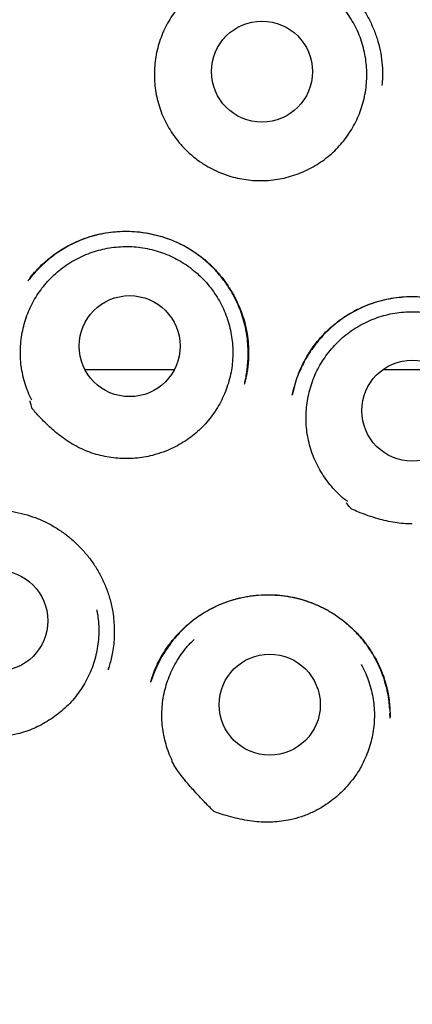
# Model space of a CAD drawing. Header units: millimetres. Extents: x 8 to 853, y 12 to 811.
# Tile 46 of 52: x 486 to 491, y 778 to 790. Entities that reach past the tile are written whole.
import ezdxf

# ---------------------------------------------------------------- set-up
doc = ezdxf.new("R2010")
doc.units = ezdxf.units.MM

msp = doc.modelspace()

# ---------------------------------------------------------------- linework, layer by layer
at = {"color": 7, "linetype": 'Continuous', "lineweight": 30}
for p, q in [((486.988, 786.15), (488.076, 786.15)), ((490.605, 786.15), (491.314, 786.15)), ((489.537, 785.967), (489.508, 785.849)), ((487.275, 782.52), (487.278, 782.532)), ((490.69, 781.922), (490.689, 781.971))]:
    msp.add_line(p, q, dxfattribs=at)
for centre, radius in [((490.96, 793.55), 16.35), ((490.96, 793.55), 16.174), ((489.137, 789.766), 0.613), ((487.532, 786.433), 0.613), ((490.96, 785.65), 0.613), ((485.927, 783.099), 0.613), ((489.231, 782.08), 0.613)]:
    msp.add_circle(centre, radius, dxfattribs=at)
for points, knots in [([(490.96, 811.403), (490.835, 811.402), (490.588, 811.4), (490.222, 811.388), (489.866, 811.369), (489.519, 811.344), (489.184, 811.313), (488.861, 811.278), (488.549, 811.238), (488.247, 811.194), (487.937, 811.143), (487.621, 811.086), (487.3, 811.021), (486.993, 810.954), (486.699, 810.885), (486.42, 810.814), (486.149, 810.74), (485.886, 810.665), (485.632, 810.588), (485.394, 810.512), (485.186, 810.442), (485.005, 810.379), (484.849, 810.323), (484.698, 810.268), (484.481, 810.186), (484.197, 810.073), (483.845, 809.924), (483.462, 809.753), (483.048, 809.555), (482.605, 809.328), (482.164, 809.086), (481.726, 808.829), (481.294, 808.56), (480.877, 808.283), (480.476, 808.001), (480.091, 807.714), (479.713, 807.417), (479.344, 807.11), (478.977, 806.787), (478.611, 806.448), (478.25, 806.093), (477.898, 805.726), (477.557, 805.35), (477.226, 804.962), (476.911, 804.573), (476.614, 804.182), (476.332, 803.792), (476.06, 803.393), (475.799, 802.988), (475.543, 802.567), (475.295, 802.131), (475.054, 801.679), (474.827, 801.222), (474.613, 800.758), (474.413, 800.29), (474.23, 799.825), (474.064, 799.366), (473.914, 798.912), (473.775, 798.454), (473.65, 797.993), (473.534, 797.519), (473.428, 797.031), (473.335, 796.531), (473.256, 796.026), (473.191, 795.519), (473.14, 795.01), (473.104, 794.509), (473.083, 794.019), (473.075, 793.538), (473.08, 793.059), (473.098, 792.58), (473.129, 792.091), (473.175, 791.593), (473.237, 791.087), (473.312, 790.583), (473.402, 790.081), (473.505, 789.581), (473.621, 789.094), (473.747, 788.62), (473.883, 788.159), (474.03, 787.703), (474.19, 787.25), (474.366, 786.794), (474.557, 786.334), (474.766, 785.87), (474.989, 785.412), (475.224, 784.96), (475.472, 784.515), (475.729, 784.084), (475.993, 783.665), (476.265, 783.259), (476.551, 782.857), (476.849, 782.46), (477.141, 782.093), (477.424, 781.755), (477.695, 781.446), (477.976, 781.14), (478.267, 780.837), (478.57, 780.537), (478.884, 780.24), (479.165, 779.987), (479.408, 779.777), (479.609, 779.608), (479.813, 779.441), (480.022, 779.276), (480.234, 779.113), (480.417, 778.976), (480.566, 778.867), (480.677, 778.788), (480.777, 778.717), (480.867, 778.654), (480.943, 778.601), (481.005, 778.557), (481.056, 778.522), (481.1, 778.493), (481.136, 778.468), (481.165, 778.449), (481.182, 778.438), (481.189, 778.433)], [0, 0, 0, 0, 0.008166, 0.016134, 0.0239027, 0.031471, 0.0388374, 0.0458748, 0.0527157, 0.059359, 0.0658041, 0.0732174, 0.0803478, 0.0871947, 0.0937575, 0.1000358, 0.1060293, 0.1121217, 0.1178884, 0.1233297, 0.1284457, 0.1322374, 0.1358286, 0.139278, 0.1427294, 0.1509809, 0.159284, 0.1676523, 0.1783974, 0.1892475, 0.2002009, 0.2112559, 0.222359, 0.233462, 0.2439285, 0.254391, 0.2648473, 0.2752957, 0.285734, 0.296791, 0.3078303, 0.3188774, 0.3299473, 0.3410367, 0.3521419, 0.362624, 0.3731151, 0.3836142, 0.3941181, 0.4046237, 0.4157641, 0.426899, 0.4380247, 0.4491384, 0.4602384, 0.4713154, 0.4817374, 0.4921458, 0.5025484, 0.5129526, 0.5233656, 0.5344252, 0.545513, 0.5566338, 0.5677741, 0.5789202, 0.5900583, 0.6005407, 0.6109932, 0.6214226, 0.6318618, 0.6423107, 0.6534016, 0.6644994, 0.675602, 0.6867079, 0.6978147, 0.7089201, 0.7193877, 0.7298499, 0.7403049, 0.7507508, 0.7611844, 0.7722399, 0.7833075, 0.7943887, 0.8054812, 0.8165825, 0.8276974, 0.8382533, 0.8488982, 0.8596301, 0.8704464, 0.8813451, 0.8902502, 0.8992067, 0.9082286, 0.9173679, 0.9266416, 0.9360736, 0.9456581, 0.9513168, 0.9570235, 0.9627765, 0.9685743, 0.974415, 0.9802568, 0.9835006, 0.9864603, 0.9891361, 0.9915288, 0.993639, 0.9951823, 0.9965307, 0.9976852, 0.9986467, 0.9994171, 1, 1, 1, 1]), ([(488.099, 790.799), (488.132, 790.829), (488.202, 790.892), (488.318, 790.974), (488.444, 791.047), (488.576, 791.107), (488.713, 791.153), (488.855, 791.186), (488.999, 791.204), (489.144, 791.208), (489.289, 791.198), (489.433, 791.174), (489.574, 791.136), (489.71, 791.086), (489.84, 791.022), (489.963, 790.945), (490.078, 790.856), (490.184, 790.757), (490.279, 790.647), (490.364, 790.529), (490.437, 790.403), (490.498, 790.27), (490.545, 790.132), (490.579, 789.989), (490.597, 789.844), (490.602, 789.713), (490.594, 789.631), (490.592, 789.597)], [0, 0, 0, 0, 0.037926, 0.078491, 0.119008, 0.159486, 0.199948, 0.24043, 0.280955, 0.321535, 0.362157, 0.402791, 0.443404, 0.483971, 0.524488, 0.56497, 0.605436, 0.645922, 0.686448, 0.727026, 0.767668, 0.808393, 0.849245, 0.890191, 0.930992, 0.971684, 1, 1, 1, 1]), ([(488.206, 788.823), (488.181, 788.849), (488.132, 788.902), (488.066, 788.989), (488.007, 789.08), (487.956, 789.176), (487.913, 789.276), (487.879, 789.379), (487.854, 789.485), (487.838, 789.593), (487.831, 789.701), (487.833, 789.81), (487.844, 789.918), (487.864, 790.025), (487.893, 790.13), (487.931, 790.231), (487.978, 790.33), (488.032, 790.424), (488.095, 790.513), (488.164, 790.597), (488.241, 790.674), (488.323, 790.745), (488.411, 790.808), (488.505, 790.864), (488.602, 790.912), (488.704, 790.951), (488.808, 790.982), (488.915, 791.004), (489.023, 791.016), (489.131, 791.02), (489.24, 791.014), (489.348, 791), (489.454, 790.976), (489.558, 790.944), (489.658, 790.902), (489.755, 790.853), (489.848, 790.795), (489.935, 790.73), (490.016, 790.658), (490.091, 790.579), (490.159, 790.494), (490.22, 790.404), (490.273, 790.309), (490.318, 790.21), (490.354, 790.107), (490.381, 790.002), (490.4, 789.895), (490.409, 789.787), (490.409, 789.678), (490.4, 789.57), (490.382, 789.462), (490.355, 789.357), (490.319, 789.254), (490.275, 789.155), (490.223, 789.06), (490.162, 788.97), (490.094, 788.884), (490.02, 788.805), (489.939, 788.733), (489.852, 788.668), (489.759, 788.61), (489.663, 788.56), (489.562, 788.519), (489.459, 788.486), (489.352, 788.462), (489.245, 788.447), (489.136, 788.441), (489.027, 788.444), (488.919, 788.457), (488.813, 788.478), (488.708, 788.509), (488.607, 788.548), (488.509, 788.595), (488.408, 788.655), (488.305, 788.73), (488.239, 788.792), (488.206, 788.823)], [0, 0, 0, 0, 0.0134, 0.026847, 0.040295, 0.053694, 0.067094, 0.080541, 0.093989, 0.107388, 0.120788, 0.134235, 0.147683, 0.161082, 0.174482, 0.18793, 0.201377, 0.214777, 0.228176, 0.241624, 0.255071, 0.268471, 0.28187, 0.295318, 0.308765, 0.322165, 0.335565, 0.349012, 0.36246, 0.375859, 0.389259, 0.402706, 0.416154, 0.429553, 0.442953, 0.4564, 0.469848, 0.483247, 0.496647, 0.510095, 0.523542, 0.536942, 0.550341, 0.563789, 0.577236, 0.590636, 0.604035, 0.617483, 0.63093, 0.64433, 0.65773, 0.671177, 0.684625, 0.698024, 0.711424, 0.724871, 0.738319, 0.751718, 0.765118, 0.778565, 0.792013, 0.805412, 0.818812, 0.83226, 0.845707, 0.859107, 0.872506, 0.885954, 0.899401, 0.912801, 0.9262, 0.939648, 0.953095, 0.966495, 0.983247, 1, 1, 1, 1]), ([(488.93, 785.997), (488.932, 786.007), (488.94, 786.04), (488.951, 786.102), (488.962, 786.184), (488.969, 786.277), (488.97, 786.38), (488.964, 786.491), (488.948, 786.605), (488.924, 786.72), (488.89, 786.83), (488.845, 786.945), (488.787, 787.063), (488.714, 787.18), (488.632, 787.288), (488.543, 787.387), (488.446, 787.476), (488.343, 787.556), (488.233, 787.627), (488.115, 787.689), (487.99, 787.74), (487.859, 787.78), (487.724, 787.808), (487.595, 787.822), (487.472, 787.825), (487.358, 787.82), (487.244, 787.806), (487.131, 787.783), (487.014, 787.749), (486.896, 787.703), (486.78, 787.645), (486.675, 787.581), (486.58, 787.512), (486.495, 787.44), (486.421, 787.367), (486.354, 787.296), (486.316, 787.247), (486.298, 787.224)], [0, 0, 0, 0, 0.007343, 0.02552, 0.046053, 0.068952, 0.094228, 0.121898, 0.150961, 0.179727, 0.208193, 0.236332, 0.270907, 0.304864, 0.338241, 0.371062, 0.403347, 0.435173, 0.467307, 0.500028, 0.533236, 0.56681, 0.600785, 0.635176, 0.662997, 0.691092, 0.719461, 0.748051, 0.775947, 0.809421, 0.84136, 0.871769, 0.900637, 0.927948, 0.953657, 0.977617, 1, 1, 1, 1]), ([(486.301, 787.23), (486.31, 787.241), (486.328, 787.266), (486.361, 787.308), (486.402, 787.355), (486.452, 787.407), (486.51, 787.461), (486.586, 787.524), (486.679, 787.59), (486.792, 787.657), (486.912, 787.715), (487.039, 787.762), (487.172, 787.798), (487.31, 787.82), (487.451, 787.83), (487.593, 787.826), (487.732, 787.809), (487.869, 787.78), (488.002, 787.739), (488.129, 787.686), (488.25, 787.622), (488.363, 787.547), (488.469, 787.463), (488.566, 787.369), (488.655, 787.267), (488.735, 787.155), (488.805, 787.036), (488.861, 786.917), (488.904, 786.802), (488.936, 786.692), (488.958, 786.578), (488.972, 786.462), (488.976, 786.355), (488.973, 786.26), (488.965, 786.181), (488.955, 786.113), (488.944, 786.055), (488.933, 786.008), (488.925, 785.98), (488.922, 785.968)], [0, 0, 0, 0, 0.011281, 0.024581, 0.039995, 0.057589, 0.07736, 0.097987, 0.129355, 0.161244, 0.193658, 0.226606, 0.260113, 0.294199, 0.328749, 0.36319, 0.397436, 0.431463, 0.465244, 0.498767, 0.532031, 0.565051, 0.597839, 0.630479, 0.663418, 0.69676, 0.730512, 0.76469, 0.792363, 0.820352, 0.848588, 0.876968, 0.905397, 0.927229, 0.946595, 0.963516, 0.978025, 0.990165, 1, 1, 1, 1]), ([(486.344, 785.779), (486.329, 785.811), (486.299, 785.876), (486.263, 785.978), (486.235, 786.083), (486.216, 786.191), (486.207, 786.299), (486.206, 786.407), (486.215, 786.516), (486.233, 786.623), (486.26, 786.728), (486.295, 786.83), (486.34, 786.93), (486.392, 787.025), (486.452, 787.115), (486.519, 787.2), (486.594, 787.279), (486.676, 787.352), (486.762, 787.417), (486.854, 787.474), (486.951, 787.524), (487.052, 787.566), (487.155, 787.599), (487.26, 787.623), (487.368, 787.638), (487.477, 787.644), (487.586, 787.641), (487.693, 787.628), (487.8, 787.607), (487.905, 787.577), (488.006, 787.538), (488.104, 787.491), (488.198, 787.435), (488.287, 787.371), (488.37, 787.301), (488.446, 787.225), (488.516, 787.141), (488.579, 787.052), (488.634, 786.959), (488.681, 786.861), (488.72, 786.759), (488.749, 786.654), (488.77, 786.548), (488.782, 786.44), (488.785, 786.331), (488.778, 786.222), (488.763, 786.115), (488.738, 786.01), (488.704, 785.906), (488.662, 785.806), (488.612, 785.71), (488.554, 785.619), (488.488, 785.532), (488.415, 785.451), (488.336, 785.377), (488.251, 785.311), (488.159, 785.25), (488.055, 785.194), (487.939, 785.144), (487.852, 785.119), (487.808, 785.107)], [0, 0, 0, 0, 0.016852, 0.033704, 0.051045, 0.068386, 0.085238, 0.10209, 0.119431, 0.136772, 0.153624, 0.170476, 0.187817, 0.205159, 0.22201, 0.238862, 0.256203, 0.273545, 0.290396, 0.307248, 0.32459, 0.341931, 0.358783, 0.375634, 0.392976, 0.410317, 0.427169, 0.444021, 0.461362, 0.478703, 0.495555, 0.512407, 0.529748, 0.547089, 0.563941, 0.580793, 0.598134, 0.615476, 0.632327, 0.649179, 0.66652, 0.683862, 0.700714, 0.717565, 0.734907, 0.752248, 0.7691, 0.785951, 0.803293, 0.820634, 0.837486, 0.854338, 0.871679, 0.88902, 0.905872, 0.922724, 0.940065, 0.957406, 0.978585, 1, 1, 1, 1]), ([(489.505, 785.838), (489.513, 785.873), (489.529, 785.946), (489.563, 786.056), (489.609, 786.17), (489.663, 786.278), (489.725, 786.378), (489.791, 786.471), (489.867, 786.56), (489.95, 786.643), (490.046, 786.725), (490.155, 786.803), (490.278, 786.874), (490.405, 786.931), (490.535, 786.975), (490.666, 787.008), (490.796, 787.028), (490.926, 787.037), (491.055, 787.035), (491.183, 787.022), (491.31, 786.997), (491.436, 786.96), (491.56, 786.912), (491.68, 786.852), (491.796, 786.78), (491.907, 786.698), (492.003, 786.611), (492.085, 786.523), (492.152, 786.44), (492.21, 786.357), (492.259, 786.275), (492.303, 786.19), (492.34, 786.103), (492.369, 786.024), (492.389, 785.955), (492.402, 785.896), (492.41, 785.857), (492.414, 785.837)], [0, 0, 0, 0, 0.02667, 0.055039, 0.085129, 0.116963, 0.143699, 0.171564, 0.200468, 0.229305, 0.257755, 0.292793, 0.327272, 0.361203, 0.394587, 0.427409, 0.459646, 0.491277, 0.52238, 0.553668, 0.585301, 0.617291, 0.649662, 0.682431, 0.715607, 0.749196, 0.783206, 0.810585, 0.836815, 0.861603, 0.884865, 0.906556, 0.931496, 0.954052, 0.968478, 0.983721, 1, 1, 1, 1]), ([(492.412, 785.842), (492.406, 785.87), (492.393, 785.931), (492.365, 786.026), (492.326, 786.128), (492.279, 786.228), (492.225, 786.323), (492.166, 786.412), (492.1, 786.497), (492.028, 786.577), (491.945, 786.658), (491.85, 786.736), (491.744, 786.81), (491.633, 786.873), (491.518, 786.926), (491.402, 786.968), (491.283, 786.999), (491.164, 787.02), (491.043, 787.031), (490.921, 787.033), (490.797, 787.025), (490.673, 787.006), (490.549, 786.976), (490.426, 786.936), (490.306, 786.883), (490.19, 786.82), (490.079, 786.745), (489.975, 786.66), (489.878, 786.566), (489.79, 786.462), (489.71, 786.351), (489.64, 786.232), (489.604, 786.149), (489.585, 786.107)], [0, 0, 0, 0, 0.0226415, 0.0491043, 0.0780027, 0.1093647, 0.1362452, 0.1646831, 0.193401, 0.2218316, 0.2499641, 0.284688, 0.3189049, 0.3526004, 0.3857733, 0.4184371, 0.4506053, 0.4823187, 0.5141709, 0.5464446, 0.5791446, 0.6122762, 0.6458503, 0.6798886, 0.714427, 0.749315, 0.7844768, 0.8199474, 0.8556179, 0.8914629, 0.9275124, 0.9637993, 1, 1, 1, 1]), ([(490.173, 784.546), (490.145, 784.568), (490.09, 784.613), (490.013, 784.69), (489.942, 784.773), (489.879, 784.862), (489.824, 784.955), (489.776, 785.052), (489.737, 785.154), (489.707, 785.258), (489.685, 785.364), (489.673, 785.472), (489.67, 785.581), (489.676, 785.69), (489.691, 785.797), (489.715, 785.902), (489.748, 786.006), (489.789, 786.107), (489.839, 786.203), (489.897, 786.294), (489.962, 786.382), (490.035, 786.463), (490.114, 786.537), (490.198, 786.605), (490.289, 786.665), (490.385, 786.718), (490.484, 786.762), (490.586, 786.798), (490.692, 786.825), (490.8, 786.843), (490.908, 786.852), (491.016, 786.852), (491.125, 786.842), (491.233, 786.824), (491.337, 786.796), (491.439, 786.76), (491.539, 786.716), (491.635, 786.663), (491.724, 786.602), (491.809, 786.535), (491.888, 786.459), (491.961, 786.378), (492.025, 786.291), (492.083, 786.199), (492.132, 786.102), (492.174, 786.001), (492.206, 785.898), (492.23, 785.793), (492.244, 785.685), (492.25, 785.576), (492.246, 785.468), (492.234, 785.36), (492.212, 785.253), (492.181, 785.149), (492.141, 785.048), (492.094, 784.951), (492.038, 784.857), (491.979, 784.776), (491.922, 784.708), (491.867, 784.651), (491.809, 784.596), (491.767, 784.563), (491.746, 784.546)], [0, 0, 0, 0, 0.016726, 0.033453, 0.050665, 0.067877, 0.084603, 0.10133, 0.118542, 0.135754, 0.15248, 0.169207, 0.186419, 0.203631, 0.220357, 0.237084, 0.254296, 0.271508, 0.288234, 0.304961, 0.322173, 0.339385, 0.356112, 0.372838, 0.39005, 0.407262, 0.423989, 0.440715, 0.457927, 0.475139, 0.491866, 0.508592, 0.525804, 0.543016, 0.559743, 0.576469, 0.593681, 0.610893, 0.62762, 0.644346, 0.661558, 0.67877, 0.695497, 0.712223, 0.729435, 0.746647, 0.763374, 0.7801, 0.797312, 0.814525, 0.831251, 0.847977, 0.865189, 0.882402, 0.899128, 0.915854, 0.933066, 0.950279, 0.962614, 0.974949, 0.987474, 1, 1, 1, 1]), ([(487.808, 785.107), (487.774, 785.099), (487.705, 785.083), (487.6, 785.07), (487.494, 785.066), (487.388, 785.07), (487.282, 785.083), (487.178, 785.104), (487.075, 785.134), (486.975, 785.172), (486.878, 785.22), (486.785, 785.276), (486.696, 785.339), (486.596, 785.42), (486.487, 785.522), (486.402, 785.613), (486.358, 785.667), (486.349, 785.677), (486.348, 785.679), (486.347, 785.68), (486.347, 785.68), (486.347, 785.681), (486.346, 785.684), (486.343, 785.697), (486.335, 785.727), (486.328, 785.754), (486.324, 785.771)], [0, 0, 0, 0, 0.059999, 0.120209, 0.180432, 0.240447, 0.301083, 0.361926, 0.422763, 0.483389, 0.544907, 0.606617, 0.668411, 0.730044, 0.826602, 0.923156, 0.941523, 0.945809, 0.945942, 0.946024, 0.946112, 0.94639, 0.947505, 0.951965, 0.969805, 1, 1, 1, 1]), ([(484.624, 783.779), (484.632, 783.792), (484.65, 783.819), (484.683, 783.866), (484.724, 783.918), (484.773, 783.975), (484.831, 784.034), (484.907, 784.102), (485.001, 784.175), (485.115, 784.249), (485.237, 784.313), (485.367, 784.367), (485.504, 784.408), (485.646, 784.435), (485.791, 784.448), (485.936, 784.447), (486.079, 784.433), (486.22, 784.405), (486.356, 784.365), (486.486, 784.312), (486.61, 784.247), (486.726, 784.172), (486.834, 784.086), (486.934, 783.991), (487.026, 783.886), (487.109, 783.772), (487.182, 783.647), (487.243, 783.515), (487.292, 783.374), (487.322, 783.244), (487.339, 783.126), (487.346, 783.024), (487.347, 782.92), (487.34, 782.819), (487.326, 782.722), (487.308, 782.638), (487.29, 782.566), (487.276, 782.522), (487.269, 782.502)], [0, 0, 0, 0, 0.011691, 0.025329, 0.041012, 0.058812, 0.078647, 0.099124, 0.130312, 0.162053, 0.194327, 0.227128, 0.260464, 0.294345, 0.328429, 0.36224, 0.395786, 0.429072, 0.462111, 0.494928, 0.527548, 0.559786, 0.591619, 0.623577, 0.656064, 0.689088, 0.722654, 0.756774, 0.791476, 0.826781, 0.850668, 0.874831, 0.898124, 0.923685, 0.946635, 0.966984, 0.984759, 1, 1, 1, 1]), ([(490.96, 784.274), (490.925, 784.275), (490.855, 784.276), (490.75, 784.29), (490.646, 784.31), (490.538, 784.338), (490.425, 784.373), (490.319, 784.413), (490.252, 784.443), (490.222, 784.456), (490.22, 784.457), (490.219, 784.458), (490.219, 784.458), (490.217, 784.46), (490.212, 784.466), (490.192, 784.49), (490.173, 784.512), (490.158, 784.53)], [0, 0, 0, 0, 0.121684, 0.243705, 0.365886, 0.487792, 0.631994, 0.776202, 0.881885, 0.886486, 0.889675, 0.890085, 0.890526, 0.891922, 0.897505, 0.919836, 1, 1, 1, 1]), ([(487.788, 782.353), (487.79, 782.359), (487.794, 782.375), (487.803, 782.407), (487.817, 782.449), (487.837, 782.504), (487.864, 782.566), (487.897, 782.633), (487.944, 782.715), (488.007, 782.809), (488.092, 782.913), (488.187, 783.012), (488.295, 783.103), (488.412, 783.186), (488.539, 783.258), (488.672, 783.318), (488.81, 783.363), (488.949, 783.395), (489.09, 783.412), (489.23, 783.416), (489.368, 783.407), (489.504, 783.386), (489.636, 783.353), (489.765, 783.309), (489.89, 783.252), (490.01, 783.183), (490.125, 783.101), (490.233, 783.008), (490.333, 782.903), (490.424, 782.788), (490.494, 782.678), (490.548, 782.575), (490.588, 782.485), (490.623, 782.39), (490.651, 782.291), (490.672, 782.189), (490.684, 782.093), (490.69, 782.003), (490.69, 781.944), (490.689, 781.916)], [0, 0, 0, 0, 0.006009, 0.013544, 0.024808, 0.038636, 0.0551, 0.07283, 0.09084, 0.121476, 0.152909, 0.185143, 0.218167, 0.251958, 0.286393, 0.320622, 0.354456, 0.387909, 0.421, 0.453756, 0.486188, 0.518304, 0.550108, 0.581707, 0.613758, 0.646395, 0.679426, 0.712844, 0.746677, 0.78094, 0.81564, 0.839024, 0.86244, 0.884997, 0.910773, 0.935149, 0.958137, 0.97975, 1, 1, 1, 1]), ([(490.687, 782.024), (490.685, 782.056), (490.68, 782.125), (490.662, 782.227), (490.637, 782.33), (490.606, 782.429), (490.562, 782.54), (490.502, 782.66), (490.423, 782.785), (490.333, 782.899), (490.235, 783.002), (490.129, 783.094), (490.017, 783.175), (489.898, 783.244), (489.775, 783.302), (489.648, 783.348), (489.518, 783.382), (489.388, 783.404), (489.257, 783.413), (489.126, 783.411), (488.996, 783.398), (488.865, 783.373), (488.736, 783.337), (488.609, 783.288), (488.486, 783.227), (488.367, 783.154), (488.263, 783.074), (488.173, 782.991), (488.096, 782.91), (488.029, 782.827), (487.972, 782.745), (487.919, 782.66), (487.873, 782.571), (487.84, 782.495), (487.818, 782.439), (487.805, 782.401), (487.795, 782.375), (487.791, 782.363), (487.79, 782.361)], [0, 0, 0, 0, 0.023745, 0.049763, 0.075391, 0.100639, 0.125519, 0.162172, 0.198063, 0.233031, 0.267319, 0.301229, 0.334787, 0.368017, 0.400944, 0.433598, 0.466021, 0.498087, 0.529708, 0.561109, 0.592848, 0.624962, 0.657455, 0.69033, 0.723602, 0.757296, 0.791433, 0.819078, 0.846521, 0.872449, 0.896778, 0.919499, 0.945628, 0.96923, 0.980068, 0.989754, 0.998241, 1, 1, 1, 1]), ([(487.131, 783.236), (487.134, 783.222), (487.145, 783.173), (487.154, 783.087), (487.16, 782.979), (487.155, 782.87), (487.141, 782.763), (487.119, 782.657), (487.087, 782.553), (487.047, 782.453), (486.998, 782.356), (486.942, 782.264), (486.878, 782.176), (486.806, 782.094), (486.728, 782.019), (486.644, 781.95), (486.584, 781.911), (486.553, 781.891)], [0, 0, 0, 0, 0.027075, 0.096652, 0.16623, 0.23556, 0.304889, 0.374467, 0.444045, 0.513374, 0.582704, 0.652282, 0.721859, 0.791189, 0.860751, 0.930438, 1, 1, 1, 1]), ([(486.553, 781.891), (486.524, 781.872), (486.464, 781.836), (486.369, 781.79), (486.272, 781.753), (486.16, 781.72), (486.033, 781.696), (485.893, 781.684), (485.763, 781.688), (485.645, 781.703), (485.538, 781.726), (485.433, 781.758), (485.329, 781.799), (485.226, 781.849), (485.123, 781.905), (485.036, 781.96), (484.961, 782.01), (484.92, 782.041), (484.9, 782.057), (484.899, 782.058), (484.899, 782.058), (484.899, 782.058), (484.899, 782.058), (484.898, 782.06), (484.893, 782.068), (484.876, 782.1), (484.835, 782.18), (484.774, 782.303), (484.711, 782.439), (484.658, 782.564), (484.617, 782.677), (484.599, 782.755), (484.59, 782.794)], [0, 0, 0, 0, 0.040529, 0.081203, 0.121885, 0.162423, 0.216603, 0.270942, 0.325121, 0.36732, 0.409671, 0.452051, 0.494289, 0.539402, 0.584562, 0.629694, 0.659315, 0.688926, 0.689249, 0.689521, 0.689558, 0.689597, 0.689721, 0.690221, 0.69222, 0.700214, 0.732192, 0.796181, 0.860165, 0.906824, 0.953489, 1, 1, 1, 1]), ([(488.049, 781.398), (488.035, 781.43), (488.005, 781.495), (487.972, 781.598), (487.946, 781.704), (487.929, 781.811), (487.922, 781.919), (487.924, 782.027), (487.934, 782.135), (487.954, 782.242), (487.983, 782.346), (488.021, 782.447), (488.067, 782.546), (488.121, 782.64), (488.183, 782.728), (488.247, 782.806), (488.293, 782.851), (488.313, 782.871)], [0, 0, 0, 0, 0.06674, 0.133481, 0.20216, 0.27084, 0.33758, 0.404321, 0.473, 0.54168, 0.60842, 0.675161, 0.74384, 0.81252, 0.87926, 0.946001, 1, 1, 1, 1]), ([(490.341, 782.566), (490.348, 782.554), (490.372, 782.511), (490.407, 782.432), (490.444, 782.33), (490.472, 782.224), (490.49, 782.118), (490.5, 782.011), (490.501, 781.902), (490.492, 781.793), (490.474, 781.687), (490.448, 781.583), (490.412, 781.48), (490.371, 781.388), (490.329, 781.308), (490.286, 781.239), (490.238, 781.173), (490.203, 781.131), (490.186, 781.11)], [0, 0, 0, 0, 0.026205, 0.094663, 0.165109, 0.235556, 0.304014, 0.372471, 0.442918, 0.513365, 0.581822, 0.65028, 0.720727, 0.791173, 0.842959, 0.894744, 0.947372, 1, 1, 1, 1]), ([(490.186, 781.11), (490.163, 781.084), (490.117, 781.031), (490.04, 780.96), (489.957, 780.895), (489.86, 780.831), (489.746, 780.77), (489.616, 780.718), (489.491, 780.683), (489.373, 780.663), (489.264, 780.653), (489.154, 780.653), (489.043, 780.661), (488.929, 780.678), (488.815, 780.702), (488.715, 780.729), (488.629, 780.755), (488.581, 780.772), (488.556, 780.782), (488.556, 780.782), (488.556, 780.782), (488.556, 780.782), (488.555, 780.782), (488.554, 780.784), (488.547, 780.79), (488.521, 780.816), (488.459, 780.88), (488.364, 780.979), (488.263, 781.091), (488.176, 781.195), (488.103, 781.291), (488.063, 781.36), (488.043, 781.395)], [0, 0, 0, 0, 0.040529, 0.081203, 0.121885, 0.162423, 0.216603, 0.270942, 0.325121, 0.36732, 0.409671, 0.452051, 0.494289, 0.539402, 0.584562, 0.629694, 0.659315, 0.688926, 0.689249, 0.689521, 0.689558, 0.689597, 0.689721, 0.690221, 0.69222, 0.700214, 0.732192, 0.796181, 0.860165, 0.906824, 0.953489, 1, 1, 1, 1])]:
    msp.add_open_spline(points, degree=3, knots=knots, dxfattribs=at)

doc.saveas('drawing.dxf')
